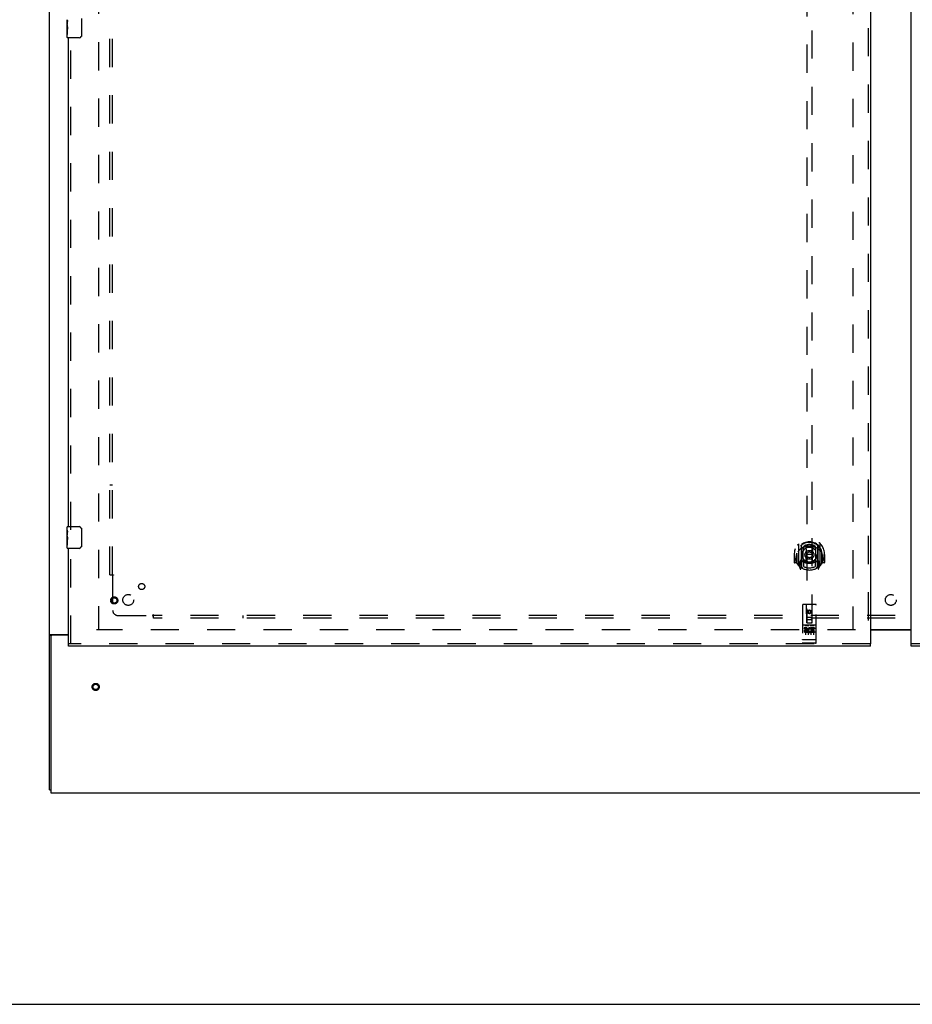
# Model space of a CAD drawing. Header units: inches. Extents: x 0 to 236, y 0 to 153.
# Tile 6 of 99: x 56 to 97, y 0 to 45. Entities that reach past the tile are written whole.
import ezdxf

# ---------------------------------------------------------------- set-up
doc = ezdxf.new("R2010")
doc.units = ezdxf.units.IN
doc.header["$LTSCALE"] = 12.986111
doc.header["$MEASUREMENT"] = 0
doc.linetypes.add('HIDDEN', pattern=[0.2, 0.1, -0.1])
doc.layers.get('0').update_dxf_attribs({"linetype": 'CONTINUOUS'})
for name, color, linetype in [('DEFAULT_2', 8, 'HIDDEN'), ('DOOR_2_ASSEMBLY', 7, 'CONTINUOUS'), ('DOOR_3_ASSEMBLY', 7, 'CONTINUOUS'), ('SUBPANELS', 7, 'CONTINUOUS')]:
    doc.layers.add(name, color=color, linetype=linetype)

msp = doc.modelspace()

# ---------------------------------------------------------------- linework, layer by layer
at = {"color": 7, "linetype": 'Continuous'}
for p, q in [((56.876, 9.867), (56.876, 99.617)), ((96.564, 17.227), (94.689, 17.227)), ((56.974, 16.985), (56.876, 16.985)), ((56.937, 17.023), (57.751, 17.023)), ((56.939, 16.929), (56.939, 9.742)), ((57.751, 16.992), (57.001, 16.992)), ((56.876, 9.867), (56.939, 9.867)), ((56.939, 9.742), (174.814, 9.742)), ((0, 0), (236.111, 0))]:
    msp.add_line(p, q, dxfattribs=at)
at = {"color": 3, "linetype": 'Continuous'}
msp.add_line((94.689, 17.257), (96.564, 17.257), dxfattribs=at)
at = {"color": 7, "linetype": 'Continuous'}
for points in [[(56.904, 17.008), (56.9, 17.006), (56.897, 17.005), (56.893, 17.003), (56.89, 17.002), (56.887, 17), (56.885, 16.998), (56.882, 16.996), (56.88, 16.995), (56.879, 16.993), (56.878, 16.991), (56.877, 16.989), (56.876, 16.987), (56.876, 16.985)], [(56.937, 17.023), (56.934, 17.021), (56.932, 17.02), (56.929, 17.018), (56.925, 17.016), (56.921, 17.014), (56.917, 17.013), (56.913, 17.011), (56.904, 17.008)]]:
    msp.add_lwpolyline(points, dxfattribs=at)
at = {"color": 3, "linetype": 'Continuous'}
for points in [[(57.018, 17.002), (57.013, 16.999), (57.011, 16.998), (57.009, 16.996), (57.007, 16.995), (57.005, 16.993), (57.004, 16.992)], [(57.031, 17.023), (57.032, 17.021), (57.032, 17.019), (57.032, 17.017), (57.031, 17.015), (57.031, 17.014), (57.03, 17.012), (57.029, 17.01), (57.027, 17.009), (57.026, 17.007), (57.024, 17.006), (57.022, 17.004), (57.02, 17.003), (57.018, 17.002)]]:
    msp.add_lwpolyline(points, dxfattribs=at)
at = {"color": 7, "linetype": 'Continuous'}
msp.add_arc((57.001, 16.929), 0.0625, 90, 180, dxfattribs=at)
at = {"layer": 'DEFAULT_2', "color": 8, "linetype": 'HIDDEN'}
for p, q in [((59.126, 96.242), (59.126, 17.242)), ((93.876, 96.227), (93.876, 17.257)), ((94.001, 17.242), (59.032, 17.242))]:
    msp.add_line(p, q, dxfattribs=at)
for radius in [0.164, 0.124]:
    msp.add_circle((59.001, 14.612), radius, dxfattribs=at)
at = {"layer": 'DOOR_2_ASSEMBLY', "color": 3, "linetype": 'Continuous'}
for p, q in [((96.564, 16.596), (96.564, 96.888)), ((133.501, 16.492), (96.564, 16.492))]:
    msp.add_line(p, q, dxfattribs=at)
at = {"layer": 'DOOR_2_ASSEMBLY', "color": 8, "linetype": 'HIDDEN'}
msp.add_line((133.501, 16.596), (96.564, 16.596), dxfattribs=at)
at = {"layer": 'DOOR_2_ASSEMBLY', "color": 7, "linetype": 'Continuous'}
msp.add_line((96.564, 16.492), (96.564, 16.596), dxfattribs=at)
at = {"layer": 'DOOR_3_ASSEMBLY', "color": 8, "linetype": 'HIDDEN'}
for p, q in [((94.585, 96.888), (94.585, 16.596)), ((91.751, 54.571), (91.751, 17.569)), ((92.001, 17.569), (92.001, 54.571)), ((57.855, 21.837), (57.855, 44.647)), ((57.855, 16.596), (57.855, 21.147)), ((91.376, 21.197), (91.376, 20.23)), ((91.494, 21.143), (91.494, 20.127)), ((91.501, 21.118), (91.501, 20.115)), ((91.594, 20.395), (91.594, 21.026)), ((91.601, 21.079), (91.601, 20.976)), ((91.713, 21.053), (91.744, 20.713)), ((92.039, 21.053), (92.009, 20.713)), ((92.151, 20.976), (92.151, 21.079)), ((92.159, 21.026), (92.159, 20.395)), ((92.251, 21.118), (92.251, 20.115)), ((92.259, 21.143), (92.259, 20.127)), ((92.376, 20.23), (92.376, 21.197)), ((91.191, 20.713), (91.176, 20.713)), ((91.176, 20.713), (91.176, 20.34)), ((91.294, 20.713), (91.309, 20.713)), ((91.294, 20.713), (91.294, 20.325)), ((91.301, 20.76), (91.301, 20.763)), ((91.301, 20.302), (91.301, 20.76)), ((91.601, 20.415), (91.601, 20.162)), ((91.713, 20.369), (91.744, 20.713)), ((92.009, 20.713), (91.744, 20.713)), ((92.039, 20.369), (92.009, 20.713)), ((92.151, 20.162), (92.151, 20.415)), ((92.459, 20.713), (92.444, 20.713)), ((92.451, 20.76), (92.451, 20.763)), ((92.451, 20.302), (92.451, 20.76)), ((92.459, 20.713), (92.459, 20.325)), ((92.576, 20.713), (92.561, 20.713)), ((92.576, 20.713), (92.576, 20.34)), ((91.294, 20.325), (91.191, 20.325)), ((91.294, 20.325), (91.302, 20.34)), ((91.381, 20.219), (91.451, 20.043)), ((91.494, 20.384), (91.434, 20.384)), ((91.434, 20.384), (91.434, 20.234)), ((91.434, 20.234), (91.501, 20.234)), ((91.471, 20.288), (91.442, 20.242)), ((91.472, 20.124), (91.477, 20.12)), ((91.479, 20.046), (91.494, 20.127)), ((91.571, 20.065), (91.501, 20.174)), ((91.504, 20.347), (91.504, 20.14)), ((91.594, 20.385), (91.521, 20.385)), ((91.589, 20.367), (91.524, 20.367)), ((92.231, 20.385), (92.159, 20.385)), ((92.229, 20.367), (92.163, 20.367)), ((92.251, 20.174), (92.181, 20.065)), ((92.249, 20.14), (92.249, 20.347)), ((92.251, 20.234), (92.319, 20.234)), ((92.319, 20.384), (92.259, 20.384)), ((92.259, 20.127), (92.273, 20.046)), ((92.279, 20.123), (92.28, 20.123)), ((92.28, 20.123), (92.28, 20.124)), ((92.28, 20.123), (92.28, 20.124)), ((92.31, 20.242), (92.281, 20.288)), ((92.302, 20.043), (92.372, 20.219)), ((92.319, 20.234), (92.319, 20.384)), ((92.451, 20.34), (92.459, 20.325)), ((92.561, 20.325), (92.459, 20.325)), ((91.564, 18.379), (91.564, 16.654)), ((92.159, 18.409), (91.594, 18.409)), ((91.75, 17.569), (91.746, 18.379)), ((91.876, 18.142), (91.814, 18.106)), ((91.939, 18.106), (91.876, 18.142)), ((91.876, 18.142), (91.876, 18.13)), ((92.003, 17.569), (92.006, 18.379)), ((92.189, 16.654), (92.189, 18.379)), ((91.749, 17.819), (92.004, 17.819)), ((91.961, 17.694), (91.791, 17.694)), ((91.814, 18.106), (91.824, 18.1)), ((91.814, 18.106), (91.814, 18.033)), ((91.814, 18.033), (91.824, 18.039)), ((91.814, 18.033), (91.876, 17.997)), ((91.876, 18.13), (91.824, 18.1)), ((91.824, 18.1), (91.824, 18.039)), ((91.824, 18.039), (91.876, 18.009)), ((91.929, 18.1), (91.876, 18.13)), ((91.876, 18.009), (91.929, 18.039)), ((91.876, 17.997), (91.939, 18.033)), ((91.876, 17.997), (91.876, 18.009)), ((91.939, 18.106), (91.929, 18.1)), ((91.929, 18.039), (91.929, 18.1)), ((91.939, 18.033), (91.929, 18.039)), ((91.939, 18.033), (91.939, 18.106)), ((92.159, 17.452), (91.594, 17.452)), ((91.732, 17.33), (91.639, 17.33)), ((91.639, 17.33), (91.639, 17.288)), ((91.732, 17.288), (91.639, 17.288)), ((91.665, 17.436), (91.837, 17.436)), ((91.689, 17.321), (91.689, 17.015)), ((91.736, 17.244), (91.689, 17.244)), ((91.75, 17.569), (91.771, 17.569)), ((91.771, 17.569), (91.981, 17.569)), ((91.814, 17.321), (91.814, 17.015)), ((91.915, 17.436), (92.087, 17.436)), ((91.939, 17.321), (91.939, 17.015)), ((91.952, 17.295), (91.939, 17.276)), ((91.948, 17.32), (91.952, 17.318)), ((92.108, 17.33), (91.952, 17.33)), ((91.952, 17.33), (91.952, 17.318)), ((91.952, 17.295), (91.952, 17.117)), ((91.981, 17.569), (92.003, 17.569)), ((92.108, 17.288), (91.994, 17.288)), ((91.994, 17.288), (91.994, 17.244)), ((92.087, 17.244), (91.994, 17.244)), ((92.064, 17.321), (92.064, 17.015)), ((92.087, 17.244), (92.087, 17.202)), ((92.108, 17.33), (92.108, 17.288)), ((91.582, 16.783), (91.581, 16.783)), ((91.581, 16.783), (91.581, 16.783)), ((91.583, 16.783), (91.582, 16.783)), ((91.584, 16.783), (91.583, 16.783)), ((91.585, 16.783), (91.584, 16.783)), ((91.586, 16.782), (91.585, 16.783)), ((91.585, 16.783), (91.585, 16.783)), ((91.587, 16.782), (91.586, 16.782)), ((91.588, 16.782), (91.587, 16.782)), ((91.589, 16.782), (91.588, 16.782)), ((91.59, 16.782), (91.589, 16.782)), ((91.589, 16.782), (91.589, 16.782)), ((91.591, 16.782), (91.59, 16.782)), ((91.592, 16.782), (91.591, 16.782)), ((91.593, 16.782), (91.592, 16.782)), ((91.594, 16.782), (91.593, 16.782)), ((92.159, 16.782), (91.594, 16.782)), ((91.732, 17.203), (91.703, 17.203)), ((91.796, 17.159), (91.703, 17.159)), ((91.796, 17.117), (91.703, 17.117)), ((91.796, 17.159), (91.796, 17.117)), ((91.927, 17.165), (91.944, 17.126)), ((92.108, 17.117), (91.952, 17.117)), ((92.087, 17.202), (91.994, 17.202)), ((91.994, 17.202), (91.994, 17.159)), ((92.108, 17.159), (91.994, 17.159)), ((92.108, 17.159), (92.108, 17.117)), ((92.159, 16.782), (92.16, 16.782)), ((92.16, 16.782), (92.161, 16.782)), ((92.161, 16.782), (92.162, 16.782)), ((92.162, 16.782), (92.163, 16.782)), ((92.162, 16.782), (92.162, 16.782)), ((92.163, 16.782), (92.164, 16.782)), ((92.164, 16.782), (92.165, 16.782)), ((92.165, 16.782), (92.166, 16.782)), ((92.166, 16.782), (92.167, 16.783)), ((92.167, 16.783), (92.168, 16.783)), ((92.167, 16.783), (92.167, 16.783)), ((92.168, 16.783), (92.169, 16.783)), ((92.169, 16.783), (92.17, 16.783)), ((92.17, 16.783), (92.171, 16.783)), ((92.17, 16.783), (92.17, 16.783)), ((92.171, 16.783), (92.172, 16.783)), ((92.172, 16.783), (92.173, 16.783)), ((94.689, 16.596), (57.751, 16.596)), ((92.159, 16.624), (91.594, 16.624))]:
    msp.add_line(p, q, dxfattribs=at)
at = {"layer": 'DOOR_3_ASSEMBLY', "color": 3, "linetype": 'Continuous'}
for p, q in [((94.689, 96.888), (94.689, 16.596)), ((57.751, 21.992), (57.751, 44.492)), ((57.751, 16.596), (57.751, 20.992)), ((94.689, 16.492), (57.751, 16.492))]:
    msp.add_line(p, q, dxfattribs=at)
at = {"layer": 'DOOR_3_ASSEMBLY', "color": 7, "linetype": 'Continuous'}
for p, q in [((58.346, 45.392), (58.346, 44.592)), ((57.691, 45.073), (57.691, 45.33)), ((57.697, 45.275), (57.691, 45.275)), ((57.691, 45.107), (57.698, 45.107)), ((57.691, 44.507), (57.691, 45.071)), ((57.693, 45.044), (57.691, 45.044)), ((57.691, 44.912), (57.697, 44.912)), ((57.693, 45.046), (57.694, 45.024)), ((57.698, 45.107), (57.698, 45.243)), ((57.691, 44.876), (57.698, 44.876)), ((57.691, 44.813), (57.698, 44.813)), ((57.691, 44.646), (57.698, 44.646)), ((57.698, 44.646), (57.698, 44.876)), ((58.246, 44.492), (57.706, 44.492)), ((57.691, 21.831), (57.691, 21.977)), ((57.691, 21.573), (57.691, 21.83)), ((57.697, 21.775), (57.691, 21.775)), ((57.706, 21.992), (58.246, 21.992)), ((58.346, 21.892), (58.346, 21.092)), ((57.691, 21.607), (57.698, 21.607)), ((57.691, 21.007), (57.691, 21.571)), ((57.693, 21.544), (57.691, 21.544)), ((57.691, 21.412), (57.697, 21.412)), ((57.691, 21.376), (57.698, 21.376)), ((57.691, 21.313), (57.698, 21.313)), ((57.693, 21.546), (57.694, 21.524)), ((57.698, 21.607), (57.698, 21.743)), ((57.698, 21.146), (57.698, 21.376)), ((57.691, 21.146), (57.698, 21.146)), ((58.246, 20.992), (57.706, 20.992)), ((57.751, 16.492), (57.751, 16.596)), ((94.689, 16.492), (94.689, 16.596))]:
    msp.add_line(p, q, dxfattribs=at)
for points in [[(57.691, 45.331), (57.691, 45.327), (57.692, 45.323), (57.692, 45.317), (57.694, 45.304)], [(57.691, 45.073), (57.691, 45.065), (57.692, 45.056), (57.693, 45.046)], [(57.694, 45.304), (57.695, 45.297), (57.696, 45.288), (57.696, 45.28)], [(57.694, 45.024), (57.695, 45.012), (57.696, 45), (57.697, 44.988), (57.698, 44.975), (57.698, 44.963), (57.698, 44.95), (57.698, 44.937), (57.698, 44.924), (57.697, 44.912), (57.696, 44.899), (57.695, 44.887)], [(57.696, 45.28), (57.697, 45.271), (57.698, 45.262), (57.698, 45.253), (57.698, 45.243)], [(58.346, 44.592), (58.346, 44.585), (58.345, 44.579), (58.344, 44.573), (58.343, 44.567), (58.341, 44.561), (58.339, 44.556)], [(57.691, 21.831), (57.691, 21.827), (57.692, 21.823), (57.692, 21.817), (57.694, 21.804)], [(57.694, 21.804), (57.695, 21.797), (57.696, 21.788), (57.696, 21.78)], [(57.696, 21.78), (57.697, 21.771), (57.698, 21.762), (57.698, 21.753), (57.698, 21.743)], [(58.339, 21.928), (58.341, 21.922), (58.343, 21.916), (58.344, 21.91), (58.345, 21.904), (58.346, 21.898), (58.346, 21.892)], [(57.691, 21.573), (57.691, 21.565), (57.692, 21.556), (57.693, 21.546)], [(57.694, 21.524), (57.695, 21.512), (57.696, 21.5), (57.697, 21.488), (57.698, 21.475), (57.698, 21.463), (57.698, 21.45), (57.698, 21.437), (57.698, 21.424), (57.697, 21.412), (57.696, 21.399), (57.695, 21.387)], [(58.346, 21.092), (58.346, 21.085), (58.345, 21.079), (58.344, 21.073), (58.343, 21.067), (58.341, 21.061), (58.339, 21.056)]]:
    msp.add_lwpolyline(points, dxfattribs=at)
at = {"layer": 'DOOR_3_ASSEMBLY', "color": 8, "linetype": 'HIDDEN'}
for points in [[(91.331, 21.152), (91.331, 21.153), (91.332, 21.154), (91.333, 21.155), (91.334, 21.155), (91.334, 21.156), (91.335, 21.157), (91.336, 21.158), (91.336, 21.159), (91.337, 21.159), (91.338, 21.16), (91.339, 21.161), (91.34, 21.161), (91.34, 21.162), (91.341, 21.163), (91.342, 21.164), (91.343, 21.164), (91.344, 21.165), (91.344, 21.166), (91.345, 21.166), (91.346, 21.167), (91.347, 21.167), (91.348, 21.168), (91.349, 21.169), (91.349, 21.169), (91.35, 21.17), (91.351, 21.17), (91.352, 21.171), (91.353, 21.171), (91.354, 21.172), (91.355, 21.172), (91.356, 21.173), (91.357, 21.173), (91.358, 21.174), (91.359, 21.174)], [(91.422, 20.928), (91.42, 20.927), (91.419, 20.926), (91.417, 20.924), (91.416, 20.923), (91.414, 20.921), (91.412, 20.92), (91.411, 20.918), (91.409, 20.916), (91.407, 20.914), (91.405, 20.913), (91.404, 20.911), (91.402, 20.909), (91.4, 20.907), (91.398, 20.904), (91.396, 20.902), (91.394, 20.9), (91.392, 20.897), (91.39, 20.895), (91.388, 20.892), (91.385, 20.889), (91.383, 20.886), (91.381, 20.883), (91.379, 20.88), (91.376, 20.877), (91.374, 20.874), (91.371, 20.87), (91.369, 20.867), (91.366, 20.863), (91.364, 20.859), (91.361, 20.855), (91.358, 20.851), (91.356, 20.846), (91.353, 20.842), (91.35, 20.837), (91.347, 20.832), (91.344, 20.827)], [(91.688, 21.07), (91.694, 21.072), (91.699, 21.073), (91.704, 21.074), (91.71, 21.076), (91.715, 21.077), (91.721, 21.078), (91.726, 21.08), (91.732, 21.081), (91.737, 21.082), (91.743, 21.083), (91.748, 21.084), (91.754, 21.085), (91.759, 21.086), (91.765, 21.087), (91.77, 21.088), (91.776, 21.089), (91.781, 21.089), (91.787, 21.09), (91.792, 21.091), (91.798, 21.091), (91.804, 21.092), (91.809, 21.093), (91.815, 21.093), (91.82, 21.094), (91.826, 21.094), (91.831, 21.094), (91.837, 21.095), (91.843, 21.095), (91.848, 21.095), (91.854, 21.095), (91.859, 21.096), (91.865, 21.096), (91.871, 21.096), (91.876, 21.096), (91.882, 21.096), (91.887, 21.096), (91.893, 21.096), (91.899, 21.095), (91.904, 21.095), (91.91, 21.095), (91.915, 21.095), (91.921, 21.094), (91.926, 21.094), (91.932, 21.094), (91.938, 21.093), (91.943, 21.093), (91.949, 21.092), (91.954, 21.091), (91.96, 21.091), (91.965, 21.09), (91.971, 21.089), (91.977, 21.089), (91.982, 21.088), (91.988, 21.087), (91.993, 21.086), (91.999, 21.085), (92.004, 21.084), (92.01, 21.083), (92.015, 21.082), (92.021, 21.081), (92.026, 21.08), (92.032, 21.078), (92.037, 21.077), (92.042, 21.076), (92.048, 21.074), (92.053, 21.073), (92.059, 21.072), (92.064, 21.07)], [(92.409, 20.827), (92.406, 20.832), (92.402, 20.837), (92.4, 20.842), (92.397, 20.846), (92.394, 20.851), (92.391, 20.855), (92.388, 20.859), (92.386, 20.863), (92.383, 20.867), (92.381, 20.87), (92.378, 20.874), (92.376, 20.877), (92.374, 20.88), (92.371, 20.883), (92.369, 20.886), (92.367, 20.889), (92.365, 20.892), (92.363, 20.895), (92.36, 20.897), (92.358, 20.9), (92.356, 20.902), (92.354, 20.904), (92.352, 20.907), (92.351, 20.909), (92.349, 20.911), (92.347, 20.913), (92.345, 20.914), (92.343, 20.916), (92.342, 20.918), (92.34, 20.92), (92.338, 20.921), (92.337, 20.923), (92.335, 20.924), (92.334, 20.926), (92.332, 20.927), (92.33, 20.928)], [(92.394, 21.174), (92.395, 21.174), (92.396, 21.173), (92.396, 21.173), (92.397, 21.172), (92.398, 21.172), (92.399, 21.171), (92.4, 21.171), (92.401, 21.17), (92.402, 21.17), (92.403, 21.169), (92.404, 21.169), (92.404, 21.168), (92.405, 21.167), (92.406, 21.167), (92.407, 21.166), (92.408, 21.166), (92.409, 21.165), (92.41, 21.164), (92.41, 21.164), (92.411, 21.163), (92.412, 21.162), (92.413, 21.161), (92.413, 21.161), (92.414, 21.16), (92.415, 21.159), (92.416, 21.159), (92.417, 21.158), (92.417, 21.157), (92.418, 21.156), (92.419, 21.155), (92.419, 21.155), (92.42, 21.154), (92.421, 21.153), (92.422, 21.152)], [(91.359, 20.253), (91.358, 20.253), (91.357, 20.253), (91.356, 20.254), (91.355, 20.254), (91.354, 20.255), (91.353, 20.255), (91.352, 20.256), (91.351, 20.256), (91.35, 20.257), (91.349, 20.257), (91.349, 20.258), (91.348, 20.259), (91.347, 20.259), (91.346, 20.26), (91.345, 20.26), (91.344, 20.261), (91.344, 20.262), (91.343, 20.262), (91.342, 20.263), (91.341, 20.264), (91.34, 20.264), (91.34, 20.265), (91.339, 20.266), (91.338, 20.267), (91.337, 20.267), (91.336, 20.268), (91.336, 20.269), (91.335, 20.27), (91.334, 20.27), (91.334, 20.271), (91.333, 20.272), (91.332, 20.273), (91.331, 20.274), (91.331, 20.274)], [(92.422, 20.274), (92.421, 20.274), (92.42, 20.273), (92.419, 20.272), (92.419, 20.271), (92.418, 20.27), (92.417, 20.27), (92.417, 20.269), (92.416, 20.268), (92.415, 20.267), (92.414, 20.267), (92.413, 20.266), (92.413, 20.265), (92.412, 20.264), (92.411, 20.264), (92.41, 20.263), (92.41, 20.262), (92.409, 20.262), (92.408, 20.261), (92.407, 20.26), (92.406, 20.26), (92.405, 20.259), (92.404, 20.259), (92.404, 20.258), (92.403, 20.257), (92.402, 20.257), (92.401, 20.256), (92.4, 20.256), (92.399, 20.255), (92.398, 20.255), (92.397, 20.254), (92.396, 20.254), (92.396, 20.253), (92.395, 20.253), (92.394, 20.253)], [(91.659, 17.435), (91.659, 17.435), (91.659, 17.435), (91.659, 17.435), (91.659, 17.435), (91.659, 17.435), (91.659, 17.435), (91.659, 17.435), (91.659, 17.435), (91.659, 17.435), (91.66, 17.435), (91.66, 17.436), (91.66, 17.436), (91.66, 17.436), (91.66, 17.436), (91.66, 17.436), (91.66, 17.436), (91.66, 17.436), (91.661, 17.436), (91.661, 17.436), (91.661, 17.436), (91.661, 17.436), (91.661, 17.436), (91.661, 17.436), (91.661, 17.436), (91.661, 17.436), (91.662, 17.436), (91.662, 17.436), (91.662, 17.436), (91.662, 17.436), (91.662, 17.436), (91.662, 17.436), (91.663, 17.436), (91.663, 17.436), (91.663, 17.436), (91.663, 17.436), (91.663, 17.436), (91.663, 17.436), (91.664, 17.436), (91.664, 17.436), (91.664, 17.436), (91.664, 17.436), (91.664, 17.436), (91.665, 17.436), (91.665, 17.436), (91.665, 17.436)], [(91.837, 17.436), (91.837, 17.436), (91.837, 17.436), (91.838, 17.436), (91.838, 17.436), (91.838, 17.436), (91.838, 17.436), (91.838, 17.436), (91.839, 17.436), (91.839, 17.436), (91.839, 17.436), (91.839, 17.436), (91.839, 17.436), (91.84, 17.436), (91.84, 17.436), (91.84, 17.436), (91.84, 17.436), (91.84, 17.436), (91.84, 17.436), (91.841, 17.436), (91.841, 17.436), (91.841, 17.436), (91.841, 17.436), (91.841, 17.436), (91.841, 17.436), (91.841, 17.436), (91.841, 17.436), (91.842, 17.436), (91.842, 17.436), (91.842, 17.436), (91.842, 17.436), (91.842, 17.436), (91.842, 17.436), (91.842, 17.436), (91.842, 17.436), (91.843, 17.436), (91.843, 17.435), (91.843, 17.435), (91.843, 17.435), (91.843, 17.435), (91.843, 17.435), (91.843, 17.435), (91.843, 17.435), (91.843, 17.435), (91.843, 17.435), (91.844, 17.435), (91.844, 17.435)], [(91.909, 17.435), (91.909, 17.435), (91.909, 17.435), (91.909, 17.435), (91.909, 17.435), (91.909, 17.435), (91.909, 17.435), (91.909, 17.435), (91.909, 17.435), (91.909, 17.435), (91.91, 17.435), (91.91, 17.436), (91.91, 17.436), (91.91, 17.436), (91.91, 17.436), (91.91, 17.436), (91.91, 17.436), (91.91, 17.436), (91.911, 17.436), (91.911, 17.436), (91.911, 17.436), (91.911, 17.436), (91.911, 17.436), (91.911, 17.436), (91.911, 17.436), (91.911, 17.436), (91.912, 17.436), (91.912, 17.436), (91.912, 17.436), (91.912, 17.436), (91.912, 17.436), (91.912, 17.436), (91.913, 17.436), (91.913, 17.436), (91.913, 17.436), (91.913, 17.436), (91.913, 17.436), (91.913, 17.436), (91.914, 17.436), (91.914, 17.436), (91.914, 17.436), (91.914, 17.436), (91.914, 17.436), (91.915, 17.436), (91.915, 17.436), (91.915, 17.436)], [(92.087, 17.436), (92.087, 17.436), (92.087, 17.436), (92.088, 17.436), (92.088, 17.436), (92.088, 17.436), (92.088, 17.436), (92.088, 17.436), (92.089, 17.436), (92.089, 17.436), (92.089, 17.436), (92.089, 17.436), (92.089, 17.436), (92.09, 17.436), (92.09, 17.436), (92.09, 17.436), (92.09, 17.436), (92.09, 17.436), (92.09, 17.436), (92.091, 17.436), (92.091, 17.436), (92.091, 17.436), (92.091, 17.436), (92.091, 17.436), (92.091, 17.436), (92.091, 17.436), (92.091, 17.436), (92.092, 17.436), (92.092, 17.436), (92.092, 17.436), (92.092, 17.436), (92.092, 17.436), (92.092, 17.436), (92.092, 17.436), (92.092, 17.436), (92.093, 17.436), (92.093, 17.435), (92.093, 17.435), (92.093, 17.435), (92.093, 17.435), (92.093, 17.435), (92.093, 17.435), (92.093, 17.435), (92.093, 17.435), (92.093, 17.435), (92.094, 17.435), (92.094, 17.435)], [(91.581, 16.783), (91.58, 16.783), (91.579, 16.783), (91.579, 16.783), (91.579, 16.783), (91.578, 16.783), (91.578, 16.783), (91.578, 16.783), (91.577, 16.783), (91.577, 16.784), (91.577, 16.784), (91.576, 16.784), (91.576, 16.784), (91.576, 16.784), (91.575, 16.784), (91.575, 16.784), (91.575, 16.784), (91.574, 16.784), (91.574, 16.784), (91.574, 16.784), (91.573, 16.784), (91.573, 16.784), (91.573, 16.784), (91.572, 16.784), (91.572, 16.785), (91.572, 16.785), (91.572, 16.785), (91.571, 16.785), (91.571, 16.785), (91.571, 16.785), (91.57, 16.785), (91.57, 16.785), (91.57, 16.785), (91.57, 16.785), (91.569, 16.785), (91.569, 16.785), (91.569, 16.785), (91.569, 16.786), (91.568, 16.786), (91.568, 16.786), (91.568, 16.786), (91.568, 16.786), (91.568, 16.786), (91.567, 16.786), (91.567, 16.786), (91.567, 16.786), (91.567, 16.786), (91.567, 16.786), (91.566, 16.787), (91.566, 16.787), (91.566, 16.787), (91.566, 16.787), (91.566, 16.787), (91.566, 16.787), (91.565, 16.787), (91.565, 16.787), (91.565, 16.787), (91.565, 16.787), (91.565, 16.788), (91.565, 16.788), (91.565, 16.788), (91.565, 16.788), (91.564, 16.788), (91.564, 16.788), (91.564, 16.788), (91.564, 16.788), (91.564, 16.788), (91.564, 16.788), (91.564, 16.789), (91.564, 16.789), (91.564, 16.789), (91.564, 16.789), (91.564, 16.789), (91.564, 16.789), (91.564, 16.789), (91.564, 16.789), (91.564, 16.789), (91.564, 16.789), (91.564, 16.79), (91.564, 16.79)], [(92.173, 16.783), (92.173, 16.783), (92.174, 16.783), (92.174, 16.783), (92.174, 16.783), (92.175, 16.783), (92.175, 16.783), (92.175, 16.784), (92.176, 16.784), (92.176, 16.784), (92.176, 16.784), (92.177, 16.784), (92.177, 16.784), (92.177, 16.784), (92.178, 16.784), (92.178, 16.784), (92.178, 16.784), (92.179, 16.784), (92.179, 16.784), (92.179, 16.784), (92.18, 16.784), (92.18, 16.784), (92.18, 16.785), (92.18, 16.785), (92.181, 16.785), (92.181, 16.785), (92.181, 16.785), (92.182, 16.785), (92.182, 16.785), (92.182, 16.785), (92.182, 16.785), (92.183, 16.785), (92.183, 16.785), (92.183, 16.785), (92.183, 16.785), (92.184, 16.786), (92.184, 16.786), (92.184, 16.786), (92.184, 16.786), (92.184, 16.786), (92.185, 16.786), (92.185, 16.786), (92.185, 16.786), (92.185, 16.786), (92.185, 16.786), (92.186, 16.786), (92.186, 16.787), (92.186, 16.787), (92.186, 16.787), (92.186, 16.787), (92.187, 16.787), (92.187, 16.787), (92.187, 16.787), (92.187, 16.787), (92.187, 16.787), (92.187, 16.787), (92.187, 16.788), (92.187, 16.788), (92.188, 16.788), (92.188, 16.788), (92.188, 16.788), (92.188, 16.788), (92.188, 16.788), (92.188, 16.788), (92.188, 16.788), (92.188, 16.788), (92.188, 16.789), (92.188, 16.789), (92.188, 16.789), (92.188, 16.789), (92.188, 16.789), (92.189, 16.789), (92.189, 16.789), (92.189, 16.789), (92.189, 16.789), (92.189, 16.789), (92.189, 16.79), (92.189, 16.79)]]:
    msp.add_lwpolyline(points, dxfattribs=at)
for centre, radius in [((91.876, 20.695), 0.35), ((91.876, 20.695), 0.335), ((91.876, 20.695), 0.205), ((91.876, 20.695), 0.133), ((59.855, 18.596), 0.164), ((59.855, 18.596), 0.124), ((91.876, 18.069), 0.085), ((91.876, 18.069), 0.0845)]:
    msp.add_circle(centre, radius, dxfattribs=at)
at = {"layer": 'DOOR_3_ASSEMBLY', "color": 7, "linetype": 'Continuous'}
for centre, radius, start, end in [((57.706, 44.507), 0.015, 180, 270), ((58.246, 44.592), 0.1, 270, 338.7946), ((57.706, 21.977), 0.015, 90, 180), ((58.246, 21.892), 0.1, 21.1999, 90), ((57.706, 21.007), 0.015, 180, 270), ((58.246, 21.092), 0.1, 270, 338.7946)]:
    msp.add_arc(centre, radius, start, end, dxfattribs=at)
at = {"layer": 'DOOR_3_ASSEMBLY', "color": 8, "linetype": 'HIDDEN'}
for centre, radius, start, end in [((91.876, 20.713), 0.7, 305.5126, 234.4874), ((91.876, 20.711), 0.583, 0.2464, 179.7536), ((91.876, 20.685), 0.58, 7.6622, 172.3378), ((91.391, 21.197), 0.015, 135.0748, 180), ((91.876, 20.396), 0.7, 49.529, 130.471), ((91.509, 21.143), 0.015, 130.3587, 180), ((91.521, 21.118), 0.02, 129.3378, 179.9984), ((91.609, 21.026), 0.015, 112.9863, 180), ((91.876, 20.685), 0.48, 55.0461, 124.9539), ((91.631, 20.976), 0.03, 180, 311.1261), ((91.876, 20.695), 0.343, 48.8739, 131.1261), ((91.694, 21.051), 0.02, 5.0796, 105.5752), ((92.059, 21.051), 0.02, 74.4248, 174.9204), ((92.121, 20.976), 0.03, 228.8739, 360), ((92.144, 21.026), 0.015, 0, 67.0137), ((92.231, 21.118), 0.02, 0, 50.6594), ((92.244, 21.143), 0.015, 0, 49.6413), ((92.361, 21.197), 0.015, 0, 44.9252), ((91.876, 20.713), 0.685, 180, 213.0115), ((91.321, 20.76), 0.02, 172.3378, 180), ((91.876, 21.026), 0.7, 233.2319, 306.7681), ((91.631, 20.415), 0.03, 48.8739, 180), ((91.876, 20.695), 0.343, 228.8739, 311.1261), ((92.121, 20.415), 0.03, 0, 131.1261), ((92.431, 20.76), 0.02, 0, 7.6622), ((91.876, 20.713), 0.685, 326.9885, 360), ((91.191, 20.34), 0.015, 180, 270), ((91.321, 20.302), 0.02, 180, 215.2961), ((91.876, 20.695), 0.7, 215.2961, 324.7039), ((91.391, 20.23), 0.015, 180, 224.9252), ((91.446, 20.239), 0.005, 147.3208, 270), ((91.465, 20.049), 0.015, 201.8041, 350), ((91.481, 20.16), 0.02, 234.4874, 360), ((91.313, 20.389), 0.188, 327.3208, 360), ((91.484, 20.14), 0.02, 234.7457, 360), ((91.521, 20.365), 0.02, 90, 180), ((91.521, 20.115), 0.02, 180, 238.5295), ((91.524, 20.347), 0.02, 90, 180), ((91.589, 20.347), 0.02, 66.536, 90), ((91.609, 20.395), 0.015, 180, 247.0137), ((91.876, 21.008), 0.7, 246.536, 293.464), ((91.876, 20.695), 0.6, 242.7204, 297.2796), ((91.693, 20.371), 0.02, 254.3869, 354.9204), ((92.059, 20.371), 0.02, 185.0796, 285.6131), ((92.144, 20.395), 0.015, 292.9863, 360), ((92.163, 20.347), 0.02, 90, 113.464), ((92.229, 20.347), 0.02, 0, 90), ((92.231, 20.365), 0.02, 0, 90), ((92.231, 20.115), 0.02, 301.4688, 359.9992), ((92.269, 20.14), 0.02, 180, 305.2543), ((92.439, 20.389), 0.188, 180, 212.6792), ((92.271, 20.16), 0.02, 180, 305.5126), ((92.288, 20.049), 0.015, 190, 338.1959), ((92.306, 20.239), 0.005, 270, 32.6792), ((92.361, 20.23), 0.015, 315.0748, 360), ((92.431, 20.302), 0.02, 324.7039, 360), ((92.561, 20.34), 0.015, 270, 360), ((91.594, 18.379), 0.03, 90, 180), ((91.716, 18.379), 0.03, 0, 90), ((92.036, 18.379), 0.03, 90, 180), ((92.159, 18.379), 0.03, 0, 90), ((91.791, 17.654), 0.04, 90, 180), ((91.961, 17.654), 0.04, 0, 90), ((91.594, 17.482), 0.03, 180, 270), ((91.703, 17.181), 0.0644, 102.2995, 270.0775), ((91.732, 17.267), 0.0635, 270, 90), ((91.732, 17.266), 0.0219, 280.307, 90), ((91.791, 17.609), 0.04, 180, 270), ((91.902, 17.224), 0.107, 64.2636, 293.4027), ((91.902, 17.224), 0.0639, 54.8895, 293.4026), ((91.961, 17.609), 0.04, 270, 360), ((92.159, 17.482), 0.03, 270, 360), ((91.703, 17.181), 0.0219, 89.9011, 270), ((91.594, 16.654), 0.03, 180, 270), ((92.159, 16.654), 0.03, 270, 360)]:
    msp.add_arc(centre, radius, start, end, dxfattribs=at)
at = {"layer": 'DOOR_3_ASSEMBLY', "color": 7, "linetype": 'Continuous'}
for centre in [(57.954, 44.908), (57.954, 21.408)]:
    msp.add_ellipse(centre, major_axis=(0.263, 0), ratio=0.432808, start_param=-3.141593, end_param=-2.961605, dxfattribs=at)
at = {"layer": 'SUBPANELS', "color": 8, "linetype": 'HIDDEN'}
for p, q in [((59.657, 19.773), (59.657, 93.711)), ((59.782, 19.773), (59.782, 93.711)), ((59.782, 23.898), (59.657, 23.898)), ((59.657, 19.773), (59.744, 19.773)), ((59.744, 19.773), (59.823, 19.773)), ((59.764, 19.756), (59.771, 19.749)), ((59.782, 19.738), (59.782, 18.148)), ((60.032, 17.898), (61.622, 17.898)), ((61.657, 17.859), (61.657, 17.939)), ((129.595, 17.898), (61.657, 17.898)), ((61.657, 17.773), (61.657, 17.859)), ((129.595, 17.773), (61.657, 17.773)), ((65.782, 17.898), (65.782, 17.773))]:
    msp.add_line(p, q, dxfattribs=at)
for points in [[(59.744, 19.773), (59.746, 19.771), (59.749, 19.769), (59.751, 19.768), (59.753, 19.766), (59.755, 19.764), (59.757, 19.763), (59.759, 19.761), (59.76, 19.759), (59.762, 19.758), (59.764, 19.756)], [(59.771, 19.749), (59.773, 19.747), (59.775, 19.745), (59.777, 19.743), (59.779, 19.741), (59.781, 19.739), (59.782, 19.738)], [(59.796, 19.747), (59.794, 19.746), (59.791, 19.744), (59.789, 19.742), (59.786, 19.741), (59.784, 19.739), (59.782, 19.738)], [(59.823, 19.773), (59.823, 19.771), (59.822, 19.769), (59.821, 19.767), (59.82, 19.766), (59.818, 19.764), (59.817, 19.762), (59.815, 19.761), (59.814, 19.759), (59.812, 19.757), (59.81, 19.756), (59.808, 19.755), (59.806, 19.753), (59.803, 19.752), (59.801, 19.75), (59.796, 19.747)], [(61.635, 17.917), (61.632, 17.912), (61.63, 17.909), (61.628, 17.907), (61.627, 17.904), (61.625, 17.902), (61.624, 17.9), (61.622, 17.898)], [(61.635, 17.884), (61.633, 17.886), (61.631, 17.888), (61.629, 17.89), (61.627, 17.893), (61.625, 17.894), (61.624, 17.896), (61.622, 17.898)], [(61.657, 17.939), (61.655, 17.938), (61.654, 17.937), (61.652, 17.936), (61.65, 17.935), (61.648, 17.934), (61.647, 17.933), (61.645, 17.931), (61.643, 17.929), (61.642, 17.927), (61.64, 17.926), (61.639, 17.924), (61.637, 17.921), (61.636, 17.919), (61.635, 17.917)], [(61.657, 17.859), (61.656, 17.862), (61.654, 17.864), (61.652, 17.866), (61.65, 17.869), (61.649, 17.871), (61.647, 17.872), (61.645, 17.874), (61.644, 17.876), (61.642, 17.878), (61.64, 17.879), (61.635, 17.884)]]:
    msp.add_lwpolyline(points, dxfattribs=at)
for centre, radius in [((61.12, 19.235), 0.141), ((60.501, 18.617), 0.25), ((95.626, 18.617), 0.25)]:
    msp.add_circle(centre, radius, dxfattribs=at)
msp.add_arc((60.032, 18.148), 0.25, 180, 270, dxfattribs=at)

doc.saveas('drawing.dxf')
